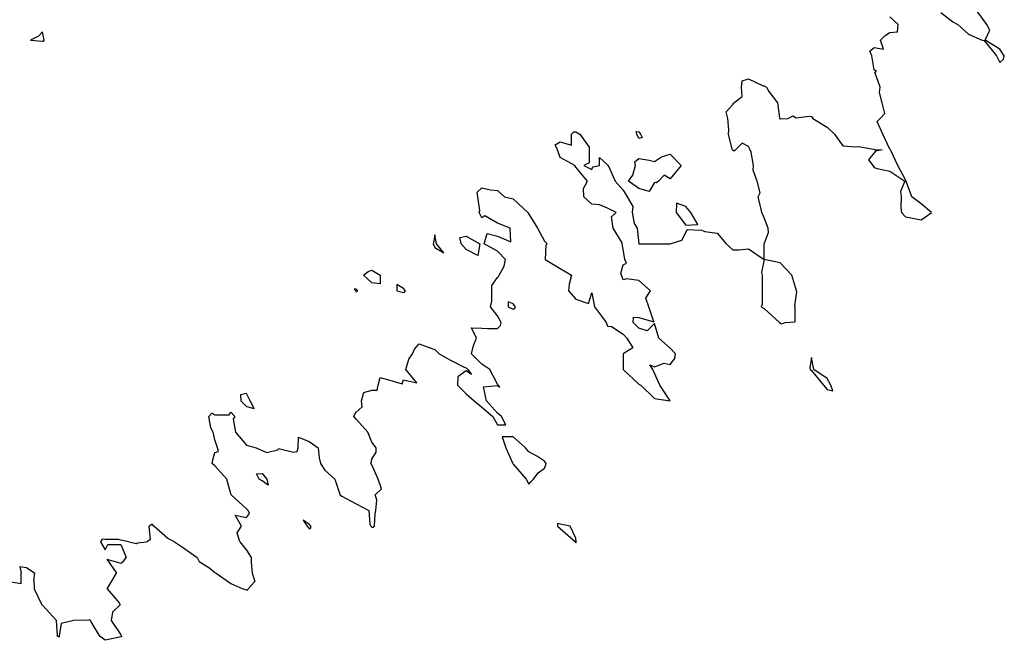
# Model space of a CAD drawing. Header units: inches. Extents: x 158323 to 160611, y 432808 to 437248.
# Tile 42 of 228: x 159104 to 159135, y 436561 to 436581. Entities that reach past the tile are written whole.
import ezdxf

# ---------------------------------------------------------------- set-up
doc = ezdxf.new("R2010")
doc.units = ezdxf.units.IN
doc.header["$MEASUREMENT"] = 0
doc.layers.add('Hoogtelijn-bestaand 5.00 M', color=7, linetype='Continuous', lineweight=15)
doc.layers.add('Hoogtelijn-bestaand 6.00 M', color=7, linetype='Continuous', lineweight=15)

msp = doc.modelspace()

# ---------------------------------------------------------------- linework, layer by layer
at = {"layer": 'Hoogtelijn-bestaand 5.00 M', "color": 252, "linetype": 'Continuous', "lineweight": 25}
msp.add_polyline3d([(159103.868, 436580.25, 5), (159104.25, 436580.213, 5), (159104.287, 436580.214, 5), (159104.313, 436580.25, 5), (159104.25, 436580.51, 5), (159104.124, 436580.376, 5)], close=True, dxfattribs=at)
at = {"layer": 'Hoogtelijn-bestaand 6.00 M', "color": 252, "linetype": 'Continuous', "lineweight": 25}
for p, q in [((159106.107, 436564.25, 6), (159106.25, 436564, 6)), ((159106.25, 436564, 6), (159106.333, 436564.167, 6)), ((159106.333, 436564.167, 6), (159106.75, 436564.167, 6)), ((159106.75, 436564.167, 6), (159106.922, 436563.75, 6)), ((159107, 436564.25, 6), (159107.25, 436564.203, 6)), ((159107.25, 436564.203, 6), (159107.277, 436564.223, 6)), ((159107.277, 436564.223, 6), (159107.583, 436564.25, 6)), ((159108.458, 436564.25, 6), (159108.75, 436564.066, 6)), ((159108.75, 436564.066, 6), (159109.179, 436563.75, 6)), ((159110.536, 436564.25, 6), (159110.75, 436563.992, 6)), ((159110.75, 436563.992, 6), (159110.899, 436563.75, 6)), ((159121.233, 436564.25, 6), (159121.25, 436564.221, 6)), ((159121.25, 436564.221, 6), (159121.257, 436564.243, 6)), ((159121.257, 436564.243, 6), (159121.261, 436564.25, 6)), ((159106.3, 436563.7, 6), (159106.607, 436563.25, 6)), ((159106.3, 436563.7, 6), (159106.75, 436563.571, 6)), ((159106.75, 436563.571, 6), (159106.848, 436563.652, 6)), ((159106.848, 436563.652, 6), (159106.922, 436563.75, 6)), ((159109.179, 436563.75, 6), (159109.25, 436563.625, 6)), ((159110.899, 436563.75, 6), (159110.906, 436563.594, 6)), ((159103.536, 436563.464, 6), (159103.75, 436563.438, 6)), ((159103.536, 436563.464, 6), (159103.579, 436563.25, 6)), ((159103.75, 436563.438, 6), (159104.011, 436563.25, 6)), ((159109.25, 436563.625, 6), (159109.583, 436563.417, 6)), ((159109.583, 436563.417, 6), (159109.75, 436563.272, 6)), ((159110.906, 436563.594, 6), (159110.934, 436563.25, 6)), ((159103.57, 436562.93, 6), (159103.579, 436563.25, 6)), ((159103.981, 436563.019, 6), (159104.011, 436563.25, 6)), ((159103.981, 436563.019, 6), (159103.991, 436562.75, 6)), ((159106.315, 436562.75, 6), (159106.477, 436563.023, 6)), ((159106.477, 436563.023, 6), (159106.607, 436563.25, 6)), ((159109.75, 436563.272, 6), (159109.786, 436563.25, 6)), ((159109.786, 436563.25, 6), (159110.25, 436562.925, 6)), ((159110.934, 436563.25, 6), (159111.015, 436562.985, 6)), ((159103.25, 436562.976, 6), (159103.57, 436562.93, 6)), ((159103.991, 436562.75, 6), (159104.214, 436562.286, 6)), ((159106.315, 436562.75, 6), (159106.695, 436562.305, 6)), ((159110.25, 436562.925, 6), (159110.639, 436562.75, 6)), ((159110.639, 436562.75, 6), (159110.75, 436562.728, 6)), ((159110.75, 436562.728, 6), (159110.783, 436562.717, 6)), ((159110.783, 436562.717, 6), (159110.805, 436562.75, 6)), ((159110.805, 436562.75, 6), (159111.015, 436562.985, 6)), ((159104.214, 436562.286, 6), (159104.226, 436562.25, 6)), ((159106.695, 436562.305, 6), (159106.728, 436562.25, 6))]:
    msp.add_line(p, q, dxfattribs=at)
for points in [[(159132.875, 436581.125, 6), (159133.25, 436580.829, 6), (159133.417, 436580.75, 6), (159133.75, 436580.434, 6), (159134.188, 436580.25, 6), (159134.25, 436580.237, 6), (159134.65, 436579.75, 6), (159134.75, 436579.536, 6), (159134.865, 436579.635, 6), (159134.895, 436579.75, 6), (159134.75, 436579.964, 6), (159134.289, 436580.25, 6), (159134.434, 436580.566, 6), (159134.338, 436580.75, 6), (159134.25, 436580.867, 6), (159133.969, 436581.25, 6)], [(159110.536, 436564.25, 6), (159110.461, 436564.539, 6), (159110.594, 436564.75, 6), (159110.393, 436565.107, 6), (159110.75, 436565.028, 6), (159110.845, 436565.155, 6), (159110.803, 436565.25, 6), (159110.75, 436565.305, 6), (159110.265, 436565.75, 6), (159110.25, 436565.786, 6), (159110.13, 436566.25, 6), (159109.75, 436566.677, 6), (159109.665, 436566.75, 6), (159109.672, 436566.828, 6), (159109.75, 436567.1, 6), (159109.865, 436567.135, 6), (159109.829, 436567.25, 6), (159109.75, 436567.5, 6), (159109.695, 436567.75, 6), (159109.614, 436567.886, 6), (159109.558, 436568.25, 6), (159109.646, 436568.354, 6), (159109.75, 436568.302, 6), (159110.198, 436568.302, 6), (159110.25, 436568.382, 6), (159110.382, 436568.25, 6), (159110.331, 436568.169, 6), (159110.399, 436567.75, 6), (159110.75, 436567.331, 6), (159111.062, 436567.25, 6), (159111.25, 436567.162, 6), (159111.4, 436567.1, 6), (159111.75, 436567.188, 6), (159111.768, 436567.232, 6), (159112.25, 436567.111, 6), (159112.364, 436567.136, 6), (159112.401, 436567.25, 6), (159112.412, 436567.588, 6), (159112.75, 436567.456, 6), (159113.037, 436567.25, 6), (159113.07, 436566.93, 6), (159113.112, 436566.75, 6), (159113.25, 436566.54, 6), (159113.571, 436566.25, 6), (159113.724, 436565.776, 6), (159113.719, 436565.75, 6), (159113.75, 436565.736, 6), (159113.786, 436565.714, 6), (159114.25, 436565.467, 6), (159114.656, 436565.25, 6), (159114.683, 436564.817, 6), (159114.719, 436564.75, 6), (159114.75, 436564.72, 6), (159114.78, 436564.72, 6), (159114.827, 436564.75, 6), (159114.857, 436565.143, 6), (159114.875, 436565.25, 6), (159114.904, 436565.596, 6), (159114.855, 436565.75, 6), (159115.058, 436565.942, 6), (159114.947, 436566.25, 6), (159114.75, 436566.711, 6), (159114.71, 436566.75, 6), (159114.726, 436566.774, 6), (159114.75, 436566.893, 6), (159114.889, 436567.111, 6), (159114.889, 436567.25, 6), (159114.75, 436567.429, 6), (159114.622, 436567.75, 6), (159114.25, 436568.169, 6), (159114.172, 436568.25, 6), (159114.196, 436568.304, 6), (159114.25, 436568.382, 6), (159114.439, 436568.561, 6), (159114.417, 436568.75, 6), (159114.491, 436569.009, 6), (159114.75, 436569.091, 6), (159114.917, 436569.083, 6), (159114.947, 436569.25, 6), (159115.012, 436569.488, 6), (159115.25, 436569.432, 6), (159115.711, 436569.289, 6), (159115.75, 436569.417, 6), (159116.179, 436569.321, 6), (159115.831, 436569.75, 6), (159115.927, 436570.073, 6), (159116.043, 436570.25, 6), (159116.104, 436570.396, 6), (159116.25, 436570.566, 6), (159116.542, 436570.458, 6), (159116.75, 436570.389, 6), (159116.889, 436570.25, 6), (159117.25, 436570.04, 6), (159117.683, 436569.817, 6), (159117.75, 436569.805, 6), (159117.805, 436569.75, 6), (159117.917, 436569.583, 6), (159117.75, 436569.705, 6), (159117.487, 436569.513, 6), (159117.472, 436569.25, 6), (159117.75, 436568.972, 6), (159118.008, 436568.75, 6), (159118.25, 436568.542, 6), (159118.6, 436568.25, 6), (159118.75, 436567.985, 6), (159119.015, 436567.985, 6), (159118.872, 436568.25, 6), (159118.75, 436568.355, 6), (159118.403, 436568.75, 6), (159118.303, 436569.198, 6), (159118.75, 436569.236, 6), (159118.821, 436569.179, 6), (159118.771, 436569.25, 6), (159118.75, 436569.281, 6), (159118.508, 436569.75, 6), (159118.25, 436569.92, 6), (159117.92, 436570.25, 6), (159117.987, 436570.513, 6), (159118.076, 436570.75, 6), (159117.924, 436571.076, 6), (159118.25, 436571.062, 6), (159118.446, 436571.054, 6), (159118.75, 436571.054, 6), (159118.85, 436571.15, 6), (159118.862, 436571.25, 6), (159118.75, 436571.455, 6), (159118.526, 436571.75, 6), (159118.574, 436571.926, 6), (159118.574, 436572.25, 6), (159118.574, 436572.426, 6), (159118.75, 436572.683, 6), (159118.786, 436572.714, 6), (159118.798, 436572.75, 6), (159118.962, 436573.038, 6), (159119.009, 436573.25, 6), (159118.75, 436573.519, 6), (159118.321, 436573.75, 6), (159118.417, 436574.083, 6), (159118.75, 436574, 6), (159119.179, 436573.821, 6), (159119.15, 436574.25, 6), (159118.75, 436574.412, 6), (159118.35, 436574.65, 6), (159118.25, 436574.583, 6), (159118.167, 436574.75, 6), (159118.185, 436574.815, 6), (159118.12, 436575.25, 6), (159118.104, 436575.396, 6), (159118.25, 436575.542, 6), (159118.528, 436575.472, 6), (159118.75, 436575.45, 6), (159118.972, 436575.25, 6), (159119.25, 436575.188, 6), (159119.711, 436574.75, 6), (159119.75, 436574.695, 6), (159120.023, 436574.25, 6), (159120.25, 436573.833, 6), (159120.33, 436573.75, 6), (159120.289, 436573.711, 6), (159120.27, 436573.25, 6), (159120.75, 436572.971, 6), (159121.102, 436572.75, 6), (159121.034, 436572.466, 6), (159121.008, 436572.25, 6), (159121.25, 436571.987, 6), (159121.653, 436571.847, 6), (159121.75, 436572.188, 6), (159121.842, 436571.75, 6), (159122.1, 436571.4, 6), (159122.216, 436571.25, 6), (159122.25, 436571.125, 6), (159122.386, 436571.114, 6), (159122.75, 436570.871, 6), (159122.871, 436570.75, 6), (159123.058, 436570.442, 6), (159122.75, 436570.25, 6), (159122.75, 436569.75, 6), (159123.25, 436569.275, 6), (159123.321, 436569.25, 6), (159123.75, 436568.821, 6), (159124.25, 436568.75, 6), (159123.917, 436569.25, 6), (159123.75, 436569.625, 6), (159123.703, 436569.75, 6), (159123.607, 436569.893, 6), (159123.75, 436569.827, 6), (159124.055, 436569.945, 6), (159124.25, 436569.902, 6), (159124.398, 436570.102, 6), (159124.424, 436570.25, 6), (159124.25, 436570.424, 6), (159123.893, 436570.75, 6), (159123.75, 436571.211, 6), (159123.519, 436570.981, 6), (159123.25, 436571.07, 6), (159123.07, 436571.25, 6), (159123.087, 436571.413, 6), (159123.25, 436571.406, 6), (159123.734, 436571.266, 6), (159123.573, 436571.75, 6), (159123.476, 436572.024, 6), (159123.619, 436572.25, 6), (159123.25, 436572.583, 6), (159122.861, 436572.639, 6), (159122.75, 436572.607, 6), (159122.7, 436572.75, 6), (159122.683, 436572.817, 6), (159122.75, 436573.083, 6), (159122.861, 436573.139, 6), (159122.805, 436573.25, 6), (159122.75, 436573.583, 6), (159122.722, 436573.75, 6), (159122.717, 436573.783, 6), (159122.434, 436574.25, 6), (159122.386, 436574.614, 6), (159122.531, 436574.75, 6), (159122.25, 436574.886, 6), (159122, 436575, 6), (159121.75, 436575.013, 6), (159121.5, 436575.25, 6), (159121.485, 436575.515, 6), (159121.614, 436575.75, 6), (159121.25, 436576.195, 6), (159121.214, 436576.25, 6), (159120.75, 436576.5, 6), (159120.661, 436576.75, 6), (159120.591, 436576.909, 6), (159120.75, 436577.01, 6), (159121.103, 436576.897, 6), (159121.103, 436577.25, 6), (159121.18, 436577.32, 6), (159121.25, 436577.326, 6), (159121.369, 436577.25, 6), (159121.667, 436576.833, 6), (159121.667, 436576.75, 6), (159121.667, 436576.333, 6), (159121.5, 436576.25, 6), (159121.75, 436576.125, 6), (159121.792, 436576.208, 6), (159122, 436576.25, 6), (159122, 436576.5, 6), (159122.25, 436576.27, 6), (159122.265, 436576.25, 6), (159122.292, 436576.208, 6), (159122.5, 436575.75, 6), (159122.75, 436575.461, 6), (159122.883, 436575.25, 6), (159123.058, 436574.942, 6), (159123.042, 436574.75, 6), (159123.1, 436574.4, 6), (159123.195, 436574.25, 6), (159123.25, 436573.75, 6), (159123.75, 436573.75, 6), (159124.25, 436573.75, 6), (159124.625, 436573.875, 6), (159124.75, 436574.114, 6), (159124.795, 436574.205, 6), (159125.25, 436574.191, 6), (159125.355, 436574.145, 6), (159125.75, 436574.091, 6), (159126.039, 436573.75, 6), (159126.25, 436573.567, 6), (159126.44, 436573.56, 6), (159126.75, 436573.596, 6), (159127.25, 436573.25, 6), (159127.159, 436572.841, 6), (159127.181, 436572.75, 6), (159127.181, 436572.319, 6), (159127.176, 436572.25, 6), (159127.176, 436571.824, 6), (159127.15, 436571.75, 6), (159127.25, 436571.691, 6), (159127.734, 436571.25, 6), (159127.75, 436571.217, 6), (159127.792, 436571.208, 6), (159127.917, 436571.25, 6), (159128.229, 436571.271, 6), (159128.229, 436571.75, 6), (159128.221, 436571.779, 6), (159128.25, 436572, 6), (159128.281, 436572.219, 6), (159128.274, 436572.25, 6), (159128.25, 436572.333, 6), (159128.128, 436572.75, 6), (159127.75, 436573.148, 6), (159127.25, 436573.25, 6), (159127.25, 436573.75, 6), (159127.385, 436574.115, 6), (159127.372, 436574.25, 6), (159127.25, 436574.583, 6), (159127.169, 436574.75, 6), (159127.146, 436574.854, 6), (159127.057, 436575.25, 6), (159127.12, 436575.38, 6), (159127.02, 436575.75, 6), (159126.896, 436576.104, 6), (159126.9, 436576.25, 6), (159126.826, 436576.674, 6), (159126.801, 436576.75, 6), (159126.75, 436576.859, 6), (159126.542, 436576.958, 6), (159126.333, 436576.75, 6), (159126.289, 436576.711, 6), (159126.25, 436576.738, 6), (159126.232, 436576.75, 6), (159126.224, 436576.776, 6), (159126.11, 436577.25, 6), (159126.115, 436577.385, 6), (159126.089, 436577.75, 6), (159126.036, 436577.964, 6), (159126.25, 436578.2, 6), (159126.273, 436578.227, 6), (159126.275, 436578.25, 6), (159126.548, 436578.452, 6), (159126.519, 436578.75, 6), (159126.547, 436578.953, 6), (159126.75, 436579.011, 6), (159127.208, 436578.792, 6), (159127.25, 436578.795, 6), (159127.317, 436578.75, 6), (159127.393, 436578.607, 6), (159127.674, 436578.25, 6), (159127.733, 436577.767, 6), (159127.729, 436577.75, 6), (159127.75, 436577.736, 6), (159127.764, 436577.736, 6), (159128, 436577.75, 6), (159128.167, 436577.833, 6), (159128.25, 436577.775, 6), (159128.682, 436577.818, 6), (159128.75, 436577.808, 6), (159128.793, 436577.75, 6), (159129.25, 436577.469, 6), (159129.482, 436577.25, 6), (159129.75, 436576.878, 6), (159130.153, 436576.847, 6), (159130.25, 436576.853, 6), (159130.732, 436576.768, 6), (159130.75, 436576.763, 6), (159131, 436576.75, 6), (159130.795, 436576.705, 6), (159130.75, 436576.65, 6), (159130.568, 436576.432, 6), (159130.705, 436576.25, 6), (159130.75, 436576.191, 6), (159130.841, 436576.159, 6), (159131.25, 436576.071, 6), (159131.724, 436575.75, 6), (159131.583, 436575.417, 6), (159131.609, 436575.25, 6), (159131.599, 436574.901, 6), (159131.615, 436574.75, 6), (159131.75, 436574.615, 6), (159131.922, 436574.578, 6), (159132.25, 436574.514, 6), (159132.385, 436574.615, 6), (159132.577, 436574.75, 6), (159132.25, 436575.024, 6), (159131.946, 436575.25, 6), (159131.783, 436575.717, 6), (159131.764, 436575.75, 6), (159131.75, 436575.795, 6), (159131.5, 436576.25, 6), (159131.295, 436576.705, 6), (159131.272, 436576.75, 6), (159131.25, 436576.766, 6), (159131.029, 436577.25, 6), (159130.845, 436577.656, 6), (159130.945, 436577.75, 6), (159131.088, 436577.912, 6), (159131, 436578.25, 6), (159130.922, 436578.579, 6), (159130.938, 436578.75, 6), (159130.774, 436579.226, 6), (159130.821, 436579.25, 6), (159130.75, 436579.305, 6), (159130.67, 436579.75, 6), (159130.607, 436579.893, 6), (159130.75, 436580.017, 6), (159131.042, 436579.958, 6), (159130.956, 436580.25, 6), (159131.103, 436580.397, 6), (159131.25, 436580.488, 6), (159131.489, 436580.511, 6), (159131.512, 436580.75, 6), (159131.25, 436580.989, 6)], [(159108.458, 436564.25, 6), (159108.25, 436564.364, 6), (159107.803, 436564.75, 6), (159107.75, 436564.821, 6), (159107.711, 436564.789, 6), (159107.639, 436564.75, 6), (159107.688, 436564.312, 6), (159107.583, 436564.25, 6)], [(159121.261, 436564.25, 6), (159121.25, 436564.375, 6), (159121.062, 436564.75, 6), (159120.75, 436564.812, 6), (159120.657, 436564.843, 6), (159120.661, 436564.75, 6), (159120.75, 436564.674, 6), (159121.233, 436564.25, 6)], [(159107, 436564.25, 6), (159106.75, 436564.303, 6), (159106.673, 436564.327, 6), (159106.25, 436564.327, 6), (159106.159, 436564.341, 6), (159106.107, 436564.25, 6)], [(159106.728, 436562.25, 6), (159106.484, 436562.016, 6), (159106.438, 436561.75, 6), (159106.75, 436561.287, 6), (159106.77, 436561.25, 6), (159106.775, 436561.225, 6), (159106.75, 436561.222, 6), (159106.355, 436561.145, 6), (159106.25, 436561.114, 6), (159106.077, 436561.25, 6), (159105.8, 436561.7, 6), (159105.781, 436561.75, 6), (159105.75, 436561.778, 6), (159105.74, 436561.76, 6), (159105.25, 436561.75, 6), (159104.85, 436561.65, 6), (159104.789, 436561.25, 6), (159104.783, 436561.217, 6), (159104.75, 436561.237, 6), (159104.711, 436561.25, 6), (159104.731, 436561.269, 6), (159104.696, 436561.75, 6), (159104.25, 436562.231, 6), (159104.226, 436562.25, 6)]]:
    msp.add_polyline3d(points, dxfattribs=at)
for points in [[(159123.163, 436577.337, 6), (159123.25, 436577.321, 6), (159123.309, 436577.25, 6), (159123.361, 436577.139, 6), (159123.25, 436577.107, 6), (159123.185, 436577.25, 6)], [(159122.927, 436575.75, 6), (159123.058, 436575.942, 6), (159123.15, 436576.25, 6), (159123.129, 436576.371, 6), (159123.25, 436576.472, 6), (159123.583, 436576.417, 6), (159123.75, 436576.382, 6), (159123.969, 436576.531, 6), (159124.25, 436576.61, 6), (159124.596, 436576.25, 6), (159124.446, 436576.054, 6), (159124.25, 436575.821, 6), (159124.062, 436575.938, 6), (159123.875, 436575.75, 6), (159123.8, 436575.7, 6), (159123.75, 436575.705, 6), (159123.583, 436575.417, 6), (159123.25, 436575.512, 6)], [(159124.44, 436574.75, 6), (159124.75, 436574.344, 6), (159125.132, 436574.368, 6), (159124.912, 436574.75, 6), (159124.75, 436574.947, 6), (159124.455, 436575.045, 6)], [(159116.703, 436573.75, 6), (159116.75, 436573.632, 6), (159117.036, 436573.464, 6), (159116.809, 436573.75, 6), (159116.75, 436574.036, 6), (159116.711, 436573.789, 6)], [(159117.55, 436573.95, 6), (159117.75, 436574, 6), (159118.188, 436573.75, 6), (159118.119, 436573.382, 6), (159117.75, 436573.575, 6), (159117.591, 436573.75, 6)], [(159114.483, 436572.75, 6), (159114.625, 436572.875, 6), (159114.75, 436572.917, 6), (159115.017, 436572.75, 6), (159115.017, 436572.483, 6), (159114.75, 436572.515, 6)], [(159115.542, 436572.25, 6), (159115.75, 436572.202, 6), (159115.79, 436572.21, 6), (159115.814, 436572.25, 6), (159115.75, 436572.333, 6), (159115.542, 436572.458, 6)], [(159114.188, 436572.312, 6), (159114.235, 436572.25, 6), (159114.25, 436572.208, 6), (159114.259, 436572.241, 6), (159114.3, 436572.25, 6), (159114.25, 436572.312, 6)], [(159119.092, 436571.908, 6), (159119.092, 436571.75, 6), (159119.25, 436571.669, 6), (159119.301, 436571.699, 6), (159119.32, 436571.75, 6), (159119.25, 436571.844, 6)], [(159128.695, 436569.805, 6), (159128.707, 436569.75, 6), (159128.75, 436569.714, 6), (159129.13, 436569.25, 6), (159129.25, 436569.11, 6), (159129.432, 436569.068, 6), (159129.37, 436569.25, 6), (159129.25, 436569.457, 6), (159128.825, 436569.75, 6), (159128.75, 436570.125, 6)], [(159110.56, 436568.94, 6), (159110.568, 436568.75, 6), (159110.75, 436568.568, 6), (159111, 436568.5, 6), (159110.871, 436568.75, 6), (159110.75, 436568.985, 6)], [(159118.898, 436567.602, 6), (159119.018, 436567.25, 6), (159119.228, 436566.772, 6), (159119.233, 436566.75, 6), (159119.25, 436566.725, 6), (159119.663, 436566.25, 6), (159119.75, 436566.096, 6), (159119.821, 436566.179, 6), (159119.893, 436566.25, 6), (159120.05, 436566.45, 6), (159120.25, 436566.607, 6), (159120.291, 436566.709, 6), (159120.304, 436566.75, 6), (159120.25, 436566.83, 6), (159120.028, 436566.972, 6), (159119.75, 436567.125, 6), (159119.646, 436567.25, 6), (159119.25, 436567.602, 6)], [(159111.076, 436566.424, 6), (159111.25, 436566.432, 6), (159111.398, 436566.25, 6), (159111.44, 436566.06, 6), (159111.25, 436566.193, 6), (159111.157, 436566.25, 6)], [(159112.558, 436564.942, 6), (159112.682, 436564.75, 6), (159112.75, 436564.669, 6), (159112.8, 436564.7, 6), (159112.803, 436564.75, 6), (159112.75, 436564.82, 6)]]:
    msp.add_polyline3d(points, close=True, dxfattribs=at)

doc.saveas('drawing.dxf')
